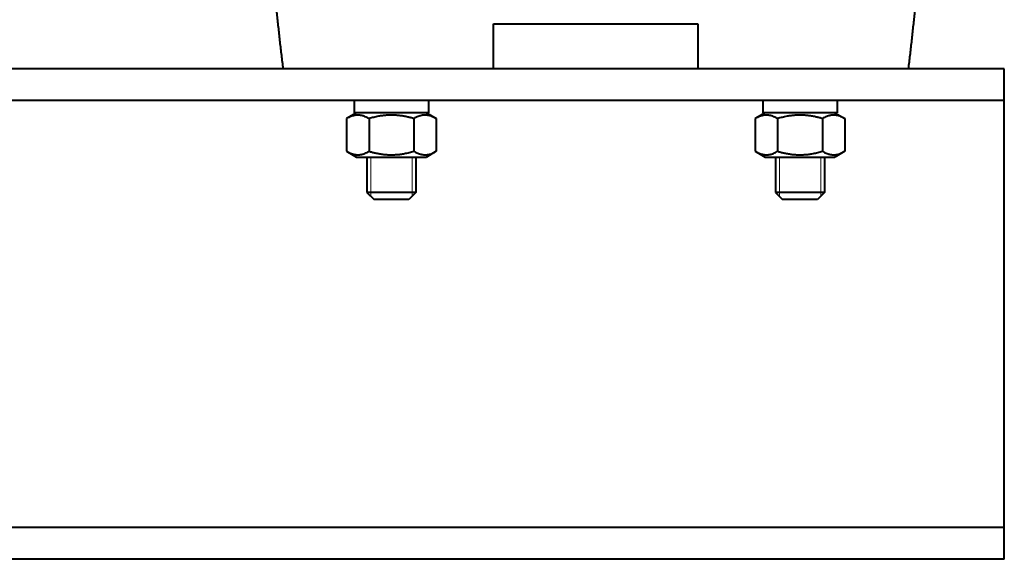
# Model space of a CAD drawing. Header units: millimetres. Extents: x -4428 to 3866, y -3426 to 3855.
# Tile 86 of 191: x -630 to -389, y 556 to 688. Entities that reach past the tile are written whole.
import ezdxf

# ---------------------------------------------------------------- set-up
doc = ezdxf.new("R2010")
doc.units = ezdxf.units.MM
doc.linetypes.add('K5LT_BASIC', pattern=[0])
doc.linetypes.add('K5LT_THIN', pattern=[0])
doc.layers.add('Системный слой', color=7, linetype='Continuous')

# ---------------------------------------------------------------- blocks, each defined once
blk = doc.blocks.new('U0')
at = {"layer": 'Системный слой', "color": 150, "linetype": 'K5LT_BASIC', "lineweight": 40, "true_color": 0x0080ff}
for p, q in [((-514.34, 686.57), (-464.34, 686.57)), ((-514.34, 675.57), (-514.34, 686.57)), ((-464.34, 686.57), (-464.34, 675.57)), ((-389.34, 675.57), (-1389.34, 675.57)), ((-389.34, 672.27), (-389.34, 675.57)), ((-389.34, 667.77), (-389.34, 672.27)), ((-389.34, 667.77), (-1389.34, 667.77)), ((-530.24, 667.77), (-548.44, 667.77)), ((-548.44, 667.77), (-548.44, 664.77)), ((-530.24, 667.77), (-530.24, 664.77)), ((-430.24, 667.77), (-448.44, 667.77)), ((-448.44, 667.77), (-448.44, 664.77)), ((-430.24, 667.77), (-430.24, 664.77)), ((-389.34, 660.27), (-389.34, 667.77)), ((-547.89, 664.77), (-550.31, 663.38)), ((-550.31, 663.38), (-550.31, 655.37)), ((-530.24, 664.77), (-548.44, 664.77)), ((-544.82, 663.38), (-544.82, 655.37)), ((-533.85, 663.38), (-533.85, 655.37)), ((-530.79, 664.77), (-528.37, 663.38)), ((-528.37, 663.38), (-528.37, 655.37)), ((-447.89, 664.77), (-450.31, 663.38)), ((-450.31, 663.38), (-450.31, 655.37)), ((-430.24, 664.77), (-448.44, 664.77)), ((-444.82, 663.38), (-444.82, 655.37)), ((-433.85, 663.38), (-433.85, 655.37)), ((-430.79, 664.77), (-428.37, 663.38)), ((-428.37, 663.38), (-428.37, 655.37)), ((-389.34, 570.87), (-389.34, 660.27)), ((-550.31, 655.37), (-547.89, 653.97)), ((-547.89, 653.97), (-530.79, 653.97)), ((-545.34, 653.97), (-545.34, 645.32)), ((-533.34, 653.97), (-533.34, 645.32)), ((-528.37, 655.37), (-530.79, 653.97)), ((-450.31, 655.37), (-447.89, 653.97)), ((-447.89, 653.97), (-430.79, 653.97)), ((-445.34, 653.97), (-445.34, 645.32)), ((-433.34, 653.97), (-433.34, 645.32)), ((-428.37, 655.37), (-430.79, 653.97)), ((-539.34, 645.32), (-545.34, 645.32)), ((-545.34, 645.32), (-543.59, 643.57)), ((-539.34, 643.57), (-543.59, 643.57)), ((-533.34, 645.32), (-539.34, 645.32)), ((-535.09, 643.57), (-539.34, 643.57)), ((-533.34, 645.32), (-535.09, 643.57)), ((-439.34, 645.32), (-445.34, 645.32)), ((-445.34, 645.32), (-443.59, 643.57)), ((-439.34, 643.57), (-443.59, 643.57)), ((-433.34, 645.32), (-439.34, 645.32)), ((-435.09, 643.57), (-439.34, 643.57)), ((-433.34, 645.32), (-435.09, 643.57)), ((-389.34, 563.37), (-389.34, 570.87)), ((-389.34, 563.37), (-1389.34, 563.37)), ((-389.34, 558.87), (-389.34, 563.37)), ((-389.34, 555.57), (-389.34, 558.87)), ((-389.34, 555.57), (-1389.34, 555.57))]:
    blk.add_line(p, q, dxfattribs=at)
at = {"layer": 'Системный слой', "color": 7, "linetype": 'K5LT_THIN', "lineweight": 20}
for p, q in [((-544.39, 653.97), (-544.39, 645.32)), ((-534.28, 653.97), (-534.28, 645.32)), ((-444.39, 653.97), (-444.39, 645.32)), ((-434.28, 653.97), (-434.28, 645.32)), ((-544.39, 645.32), (-544.39, 644.38)), ((-534.28, 645.32), (-534.28, 644.38)), ((-444.39, 645.32), (-444.39, 644.38)), ((-434.28, 645.32), (-434.28, 644.38))]:
    blk.add_line(p, q, dxfattribs=at)
at = {"layer": 'Системный слой', "color": 150, "linetype": 'K5LT_BASIC', "lineweight": 40, "true_color": 0x0080ff}
for points in [[(-565.8, 675.57), (-567.48, 688.53), (-568.36, 701.57)], [(-410.32, 701.57), (-411.2, 688.53), (-412.87, 675.57)]]:
    blk.add_rational_spline(points, [1, 0.999538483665, 1], degree=2, dxfattribs=at)
for points, knots in [([(-544.82, 663.38), (-545.13, 663.55), (-545.6, 663.79), (-546.19, 664), (-546.57, 664.11), (-546.9, 664.17), (-547.23, 664.21), (-547.54, 664.23), (-547.86, 664.22), (-548.16, 664.18), (-548.48, 664.13), (-548.85, 664.03), (-549.46, 663.82), (-549.96, 663.57), (-550.31, 663.38)], [0, 0, 0, 0, 2.598015, 3.881107, 4.839601, 5.73075, 6.542456, 7.499701, 8.245263, 9.112845, 9.974779, 10.829749, 12.096374, 15, 15, 15, 15]), ([(-533.85, 663.38), (-534.1, 663.45), (-534.6, 663.58), (-535.41, 663.78), (-536.28, 663.95), (-537.22, 664.1), (-537.9, 664.17), (-538.32, 664.19), (-538.6, 664.21), (-539.03, 664.22), (-539.57, 664.23), (-540.07, 664.21), (-540.55, 664.18), (-541.03, 664.14), (-541.68, 664.06), (-542.57, 663.93), (-543.68, 663.69), (-544.44, 663.48), (-544.82, 663.38)], [0, 0, 0, 0, 2.939947, 5.879893, 9.40783, 12.935766, 16.692627, 17.123365, 17.687913, 19.835521, 21.98313, 23.782738, 25.582346, 27.381955, 29.181563, 33.055753, 37.527877, 42, 42, 42, 42]), ([(-528.37, 663.38), (-528.68, 663.55), (-529.14, 663.79), (-529.73, 664), (-530.12, 664.11), (-530.44, 664.17), (-530.77, 664.21), (-531.08, 664.23), (-531.4, 664.22), (-531.71, 664.18), (-532.03, 664.13), (-532.39, 664.03), (-533.01, 663.82), (-533.51, 663.57), (-533.85, 663.38)], [0, 0, 0, 0, 2.598015, 3.881107, 4.839601, 5.73075, 6.542456, 7.499701, 8.245263, 9.112845, 9.974779, 10.829749, 12.096374, 15, 15, 15, 15]), ([(-444.82, 663.38), (-445.13, 663.55), (-445.6, 663.79), (-446.19, 664), (-446.57, 664.11), (-446.9, 664.17), (-447.23, 664.21), (-447.54, 664.23), (-447.86, 664.22), (-448.16, 664.18), (-448.48, 664.13), (-448.85, 664.03), (-449.46, 663.82), (-449.96, 663.57), (-450.31, 663.38)], [0, 0, 0, 0, 2.598015, 3.881107, 4.839601, 5.73075, 6.542456, 7.499701, 8.245263, 9.112845, 9.974779, 10.829749, 12.096374, 15, 15, 15, 15]), ([(-433.85, 663.38), (-434.1, 663.45), (-434.6, 663.58), (-435.41, 663.78), (-436.28, 663.95), (-437.22, 664.1), (-437.9, 664.17), (-438.32, 664.19), (-438.6, 664.21), (-439.03, 664.22), (-439.57, 664.23), (-440.07, 664.21), (-440.55, 664.18), (-441.03, 664.14), (-441.68, 664.06), (-442.57, 663.93), (-443.68, 663.69), (-444.44, 663.48), (-444.82, 663.38)], [0, 0, 0, 0, 2.939947, 5.879893, 9.40783, 12.935766, 16.692627, 17.123365, 17.687913, 19.835521, 21.98313, 23.782738, 25.582346, 27.381955, 29.181563, 33.055753, 37.527877, 42, 42, 42, 42]), ([(-428.37, 663.38), (-428.68, 663.55), (-429.14, 663.79), (-429.73, 664), (-430.12, 664.11), (-430.44, 664.17), (-430.77, 664.21), (-431.08, 664.23), (-431.4, 664.22), (-431.71, 664.18), (-432.03, 664.13), (-432.39, 664.03), (-433.01, 663.82), (-433.51, 663.57), (-433.85, 663.38)], [0, 0, 0, 0, 2.598015, 3.881107, 4.839601, 5.73075, 6.542456, 7.499701, 8.245263, 9.112845, 9.974779, 10.829749, 12.096374, 15, 15, 15, 15]), ([(-550.31, 655.37), (-550, 655.19), (-549.53, 654.96), (-548.94, 654.74), (-548.56, 654.64), (-548.23, 654.57), (-547.9, 654.53), (-547.59, 654.52), (-547.27, 654.53), (-546.97, 654.56), (-546.65, 654.62), (-546.28, 654.71), (-545.67, 654.92), (-545.17, 655.17), (-544.82, 655.37)], [0, 0, 0, 0, 2.598015, 3.881107, 4.839601, 5.73075, 6.542456, 7.499701, 8.245263, 9.112845, 9.974779, 10.829749, 12.096374, 15, 15, 15, 15]), ([(-544.82, 655.37), (-544.57, 655.3), (-544.07, 655.16), (-543.26, 654.97), (-542.4, 654.79), (-541.45, 654.65), (-540.77, 654.58), (-540.35, 654.55), (-540.07, 654.54), (-539.64, 654.52), (-539.11, 654.52), (-538.6, 654.54), (-538.12, 654.56), (-537.65, 654.6), (-536.99, 654.68), (-536.1, 654.82), (-535, 655.06), (-534.23, 655.26), (-533.85, 655.37)], [0, 0, 0, 0, 2.939947, 5.879893, 9.40783, 12.935766, 16.692627, 17.123365, 17.687913, 19.835521, 21.98313, 23.782738, 25.582346, 27.381955, 29.181563, 33.055753, 37.527877, 42, 42, 42, 42]), ([(-533.85, 655.37), (-533.54, 655.19), (-533.08, 654.96), (-532.49, 654.74), (-532.1, 654.64), (-531.78, 654.57), (-531.45, 654.53), (-531.14, 654.52), (-530.82, 654.53), (-530.51, 654.56), (-530.19, 654.62), (-529.83, 654.71), (-529.21, 654.92), (-528.71, 655.17), (-528.37, 655.37)], [0, 0, 0, 0, 2.598015, 3.881107, 4.839601, 5.73075, 6.542456, 7.499701, 8.245263, 9.112845, 9.974779, 10.829749, 12.096374, 15, 15, 15, 15]), ([(-450.31, 655.37), (-450, 655.19), (-449.53, 654.96), (-448.94, 654.74), (-448.56, 654.64), (-448.23, 654.57), (-447.9, 654.53), (-447.59, 654.52), (-447.27, 654.53), (-446.97, 654.56), (-446.65, 654.62), (-446.28, 654.71), (-445.67, 654.92), (-445.17, 655.17), (-444.82, 655.37)], [0, 0, 0, 0, 2.598015, 3.881107, 4.839601, 5.73075, 6.542456, 7.499701, 8.245263, 9.112845, 9.974779, 10.829749, 12.096374, 15, 15, 15, 15]), ([(-444.82, 655.37), (-444.57, 655.3), (-444.07, 655.16), (-443.26, 654.97), (-442.4, 654.79), (-441.45, 654.65), (-440.77, 654.58), (-440.35, 654.55), (-440.07, 654.54), (-439.64, 654.52), (-439.11, 654.52), (-438.6, 654.54), (-438.12, 654.56), (-437.65, 654.6), (-436.99, 654.68), (-436.1, 654.82), (-435, 655.06), (-434.23, 655.26), (-433.85, 655.37)], [0, 0, 0, 0, 2.939947, 5.879893, 9.40783, 12.935766, 16.692627, 17.123365, 17.687913, 19.835521, 21.98313, 23.782738, 25.582346, 27.381955, 29.181563, 33.055753, 37.527877, 42, 42, 42, 42]), ([(-433.85, 655.37), (-433.54, 655.19), (-433.08, 654.96), (-432.49, 654.74), (-432.1, 654.64), (-431.78, 654.57), (-431.45, 654.53), (-431.14, 654.52), (-430.82, 654.53), (-430.51, 654.56), (-430.19, 654.62), (-429.83, 654.71), (-429.21, 654.92), (-428.71, 655.17), (-428.37, 655.37)], [0, 0, 0, 0, 2.598015, 3.881107, 4.839601, 5.73075, 6.542456, 7.499701, 8.245263, 9.112845, 9.974779, 10.829749, 12.096374, 15, 15, 15, 15])]:
    blk.add_open_spline(points, degree=3, knots=knots, dxfattribs=at)

msp = doc.modelspace()

# ---------------------------------------------------------------- block references
at = {"layer": 'Системный слой'}
msp.add_blockref('U0', (0, 0), dxfattribs=at)

doc.saveas('drawing.dxf')
